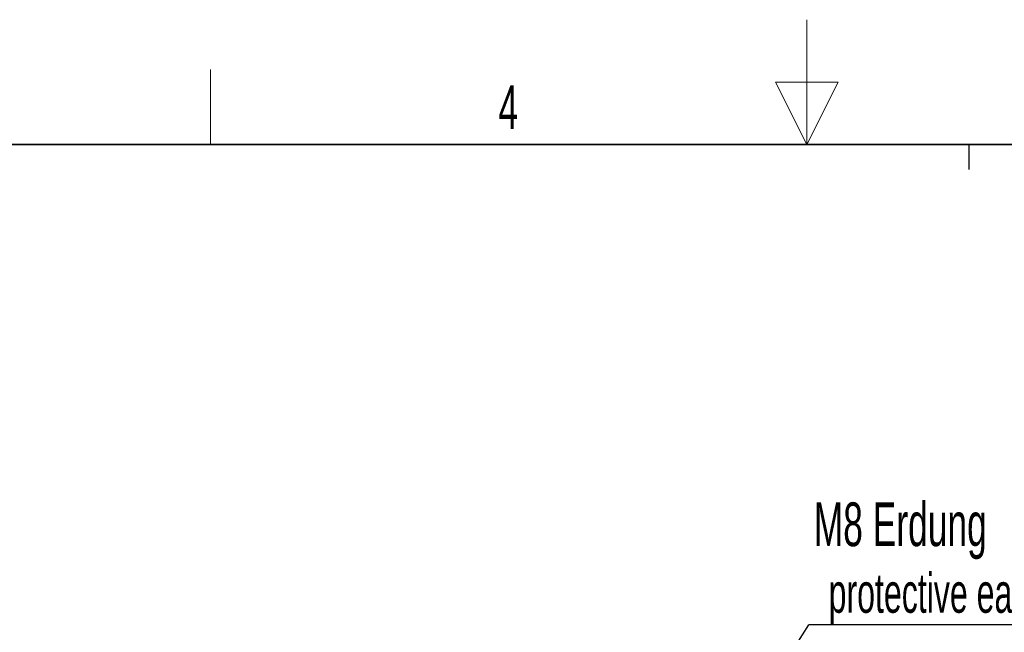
# Model space of a CAD drawing. Header units: millimetres. Extents: x 5 to 418, y 2 to 292.
# Tile 41 of 43: x 154 to 233, y 243 to 292. Entities that reach past the tile are written whole.
import ezdxf

# ---------------------------------------------------------------- set-up
doc = ezdxf.new("R2010")
doc.units = ezdxf.units.MM
doc.layers.add('SLD-0', color=7, linetype='Continuous')
doc.styles.add('SLDTEXTSTYLE0', font='TXT', dxfattribs={"width": 0.605})
doc.dimstyles.new('SLDDIMSTYLE3', dxfattribs={"dimtxt": 0.18, "dimasz": 1.016, "dimexe": 0, "dimexo": 0.0625, "dimgap": 0, "dimtad": 0, "dimtih": 1, "dimtoh": 1, "dimdec": 0, "dimrnd": 1e-09, "dimzin": 0, "dimdsep": 46, "dimtxsty": 'Standard', "dimblk1": 'DOT', "dimblk2": 'DOT', "dimsah": 1, "dimcen": 0.09, "dimadec": 0, "dimazin": 0, "dimtfac": 1.016, "dimtdec": 0, "dimtofl": 0, "dimtmove": 0, "dimatfit": 3, "dimldrblk": 'DOT', "dimfxl": 1, "dimfrac": 2, "dimtolj": 1, "dimtzin": 0, "dimarcsym": 0})

# ---------------------------------------------------------------- blocks, each defined once
blk = doc.blocks.new('SW_NOTE_0_1')
at = {"layer": 'SLD-0', "color": 0}
blk.add_line((30.219, 0), (0, 0), dxfattribs=at)
at = {"layer": 'SLD-0', "color": 0, "attachment_point": 1, "style": 'SLDTEXTSTYLE0'}
for s, insert, char_height in [('M8 Erdung', (0.405, 9.799), 3.5), ('protective earth', (1.595, 4.134), 3.175)]:
    blk.add_mtext(s, dxfattribs=dict(at, insert=insert, char_height=char_height))
blk = doc.blocks.new('_Dot')
at = {"color": 0, "linetype": 'ByBlock', "lineweight": -2}
blk.add_line((-0.5, 0), (-1, 0), dxfattribs=at)
at = {"color": 0, "linetype": 'ByBlock', "const_width": 0.5}
blk.add_lwpolyline([(-0.25, 0, 1), (0.25, 0, 1)], format="xyb", close=True, dxfattribs=at)

msp = doc.modelspace()

# ---------------------------------------------------------------- linework, layer by layer
at = {"layer": 'SLD-0', "lineweight": 18}
for p, q in [((217, 292.5), (217, 282.5)), ((169.25, 282.5), (169.25, 288.5)), ((219.5, 287.5), (214.5, 287.5)), ((214.5, 287.5), (217, 282.5)), ((217, 282.5), (219.5, 287.5))]:
    msp.add_line(p, q, dxfattribs=at)
at = {"layer": 'SLD-0', "lineweight": 35}
msp.add_line((408, 282.5), (26, 282.5), dxfattribs=at)
at = {"layer": 'SLD-0'}
msp.add_line((230, 280.5), (230, 282.5), dxfattribs=at)
msp.add_line((230, 280.5), (230, 282.5), dxfattribs=at)

# ---------------------------------------------------------------- block references
msp.add_blockref('SW_NOTE_0_1', (217.1471, 244.0273), dxfattribs=at)

# ---------------------------------------------------------------- texts
at = {"layer": 'SLD-0', "insert": (193.1027, 287.243), "char_height": 3.5, "attachment_point": 2, "style": 'SLDTEXTSTYLE0'}
msp.add_mtext('4', dxfattribs=at)

# ---------------------------------------------------------------- leaders
at = {"layer": 'SLD-0'}
msp.add_leader([(212.142, 236.1379), (217.1471, 244.0273)], dimstyle='SLDDIMSTYLE3', dxfattribs=at)

doc.saveas('drawing.dxf')
